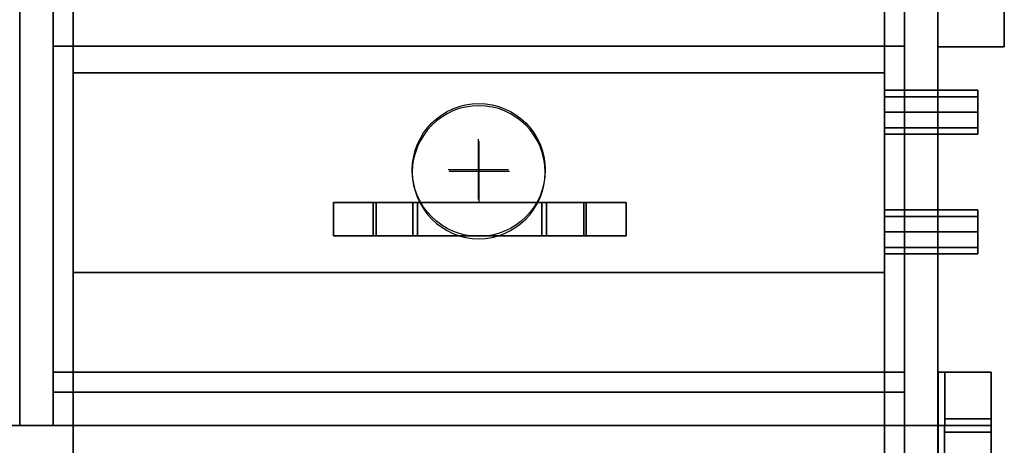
# Model space of a CAD drawing. Header units: millimetres. Extents: x 918337 to 1269480, y -257156 to -67477.
# Tile 33 of 114: x 1016766 to 1017506, y -132378 to -132058. Entities that reach past the tile are written whole.
import ezdxf

# ---------------------------------------------------------------- set-up
doc = ezdxf.new("R2010")
doc.units = ezdxf.units.MM
doc.layers.get('0').update_dxf_attribs({"color": 8, "lineweight": 9})
for name, color, linetype in [('MAT_250_BYOLXP003919182844', 250, 'Continuous'), ('MAT_251_BYOLXP003919182844', 251, 'Continuous'), ('MAT_252_BYOLXP003919182844', 252, 'Continuous'), ('MAT_253_BYOLXP003919182844', 253, 'Continuous'), ('MAT_30_BYOLXP003919182844', 30, 'Continuous'), ('MAT_42_BYOLXP003919182844', 42, 'Continuous'), ('Mat_mar_BYOLXP003919182844', 7, 'Continuous')]:
    doc.layers.add(name, color=color, linetype=linetype)

# ---------------------------------------------------------------- blocks, each defined once
blk = doc.blocks.new('1264_16_BYOLXP003919182844')
at = {"layer": 'MAT_253_BYOLXP003919182844'}
blk.add_3dface([(1595.001, 3220.2246, -560.002), (1595.001, 2580.2246, -560.002), (1595.001, 2580.2246, -535.002), (1595.001, 3220.2246, -535.002)], dxfattribs=at)
blk = doc.blocks.new('1264_17_BYOLXP003919182844')
at = {"layer": 'MAT_253_BYOLXP003919182844'}
blk.add_3dface([(1595.001, 2580.2246, -560.002), (1595.001, 3220.2246, -560.002), (1855.001, 3220.2246, -560.002), (1855.001, 2580.2246, -560.002)], dxfattribs=at)
blk = doc.blocks.new('1264_18_BYOLXP003919182844')
at = {"layer": 'MAT_253_BYOLXP003919182844'}
blk.add_3dface([(1595.001, 2580.2246, -535.002), (1855.001, 2580.2246, -535.002), (1855.001, 3220.2246, -535.002), (1595.001, 3220.2246, -535.002)], dxfattribs=at)
blk = doc.blocks.new('1264_19_BYOLXP003919182844')
at = {"layer": 'MAT_253_BYOLXP003919182844'}
blk.add_3dface([(1595.001, 2580.2246, -560.002), (1855.001, 2580.2246, -560.002), (1855.001, 2580.2246, -535.002), (1595.001, 2580.2246, -535.002)], dxfattribs=at)
blk = doc.blocks.new('1264_20_BYOLXP003919182844')
at = {"layer": 'MAT_253_BYOLXP003919182844'}
blk.add_3dface([(1855.001, 2580.2246, -560.002), (1855.001, 3220.2246, -560.002), (1855.001, 3220.2246, -535.002), (1855.001, 2580.2246, -535.002)], dxfattribs=at)
blk = doc.blocks.new('1264_21_BYOLXP003919182844')
at = {"layer": 'MAT_253_BYOLXP003919182844'}
blk.add_3dface([(1855.001, 3220.2246, -560.002), (1595.001, 3220.2246, -560.002), (1595.001, 3220.2246, -535.002), (1855.001, 3220.2246, -535.002)], dxfattribs=at)
blk = doc.blocks.new('M_P_22_BYOLXP003919182844')
at = {"layer": 'Mat_mar_BYOLXP003919182844', "color": 110}
for points in [[(1688.0559, 2850.2246, -560.5018), (1682.9122, 2850.4917, -560.5018), (1677.969, 2851.2927, -560.5018), (1673.1594, 2852.4944, -560.5018), (1668.6169, 2854.1631, -560.5018), (1664.2081, 2856.2993, -560.5018), (1660.0665, 2858.7693, -560.5018), (1656.2589, 2861.7065, -560.5018), (1652.6517, 2864.9109, -560.5018), (1649.4453, 2868.5156, -560.5018), (1646.5729, 2872.3208, -560.5018), (1644.0345, 2876.3928, -560.5018), (1641.9636, 2880.7986, -560.5018), (1640.2269, 2885.4048, -560.5018), (1639.0244, 2890.2112, -560.5018), (1638.2897, 2895.1511, -560.5018), (1638.0225, 2900.2246, -560.5018), (1638.2897, 2905.2981, -560.5018), (1639.0244, 2910.238, -560.5018), (1640.2268, 2915.1111, -560.5018), (1641.9636, 2919.6504, -560.5018), (1644.0344, 2924.0564, -560.5018), (1646.5729, 2928.1284, -560.5018), (1649.4453, 2932.0002, -560.5018), (1652.6517, 2935.4717, -560.5018), (1656.2589, 2938.7427, -560.5018), (1660.0665, 2941.613, -560.5018), (1664.2081, 2944.083, -560.5018), (1668.6169, 2946.2861, -560.5018), (1673.1594, 2947.8882, -560.5018), (1677.969, 2949.2234, -560.5018), (1682.9122, 2949.9575, -560.5018), (1688.0559, 2950.2246, -560.5018), (1693.1327, 2949.9575, -560.5018), (1698.0759, 2949.2234, -560.5018), (1702.8855, 2947.8882, -560.5018), (1707.428, 2946.2861, -560.5018), (1711.8368, 2944.083, -560.5018), (1715.9116, 2941.613, -560.5018), (1719.786, 2938.7427, -560.5018), (1723.3264, 2935.4717, -560.5018), (1726.5996, 2932.0002, -560.5018), (1729.4053, 2928.1284, -560.5018), (1731.9436, 2924.0564, -560.5018), (1734.0144, 2919.6504, -560.5018), (1735.7512, 2915.1111, -560.5018), (1737.0205, 2910.238, -560.5018), (1737.7552, 2905.2981, -560.5018), (1738.0225, 2900.2246, -560.5018), (1737.7552, 2895.1511, -560.5018), (1737.0205, 2890.2112, -560.5018), (1735.7512, 2885.4048, -560.5018), (1734.0144, 2880.7988, -560.5018), (1731.9436, 2876.3928, -560.5018), (1729.4053, 2872.3208, -560.5018), (1726.5996, 2868.5156, -560.5018), (1723.3264, 2864.9109, -560.5018), (1719.786, 2861.7065, -560.5018), (1715.9116, 2858.7693, -560.5018), (1711.8368, 2856.2993, -560.5018), (1707.428, 2854.1631, -560.5018), (1702.8855, 2852.4944, -560.5018), (1698.0759, 2851.2927, -560.5018), (1693.1327, 2850.4917, -560.5018), (1688.0559, 2850.2246, -560.5018)], [(1687.5215, 2877.1938, -560.5018), (1687.5215, 2922.521, -560.5018)], [(1710.2335, 2899.8909, -560.5018), (1664.8093, 2899.8909, -560.5018)]]:
    blk.add_polyline3d(points, dxfattribs=at)
blk = doc.blocks.new('1265_24_BYOLXP003919182844')
at = {"layer": 'MAT_250_BYOLXP003919182844'}
for points in [[(1712.501, 2979.1169, -557.5016), (1712.501, 3010.9253, -557.5016), (1712.501, 3010.9253, -562.5016), (1712.501, 2980.9253, -562.5016)], [(1712.501, 3010.9253, -557.5016), (1712.501, 2979.1169, -557.5016), (1737.501, 2979.1169, -557.5016), (1737.501, 3010.9253, -557.5016)], [(1712.501, 3010.9253, -562.5016), (1737.501, 3010.9253, -562.5016), (1737.501, 2980.9253, -562.5016), (1712.501, 2980.9253, -562.5016)], [(1712.501, 3010.9253, -557.5016), (1737.501, 3010.9253, -557.5016), (1737.501, 3010.9253, -562.5016), (1712.501, 3010.9253, -562.5016)], [(1737.501, 3010.9253, -557.5016), (1737.501, 2979.1169, -557.5016), (1737.501, 2980.9253, -562.5016), (1737.501, 3010.9253, -562.5016)], [(1712.501, 2980.9253, -562.5016), (1712.501, 2951.2268, -592.1998), (1712.501, 2947.6914, -588.6643), (1712.501, 2979.1169, -557.5016)], [(1712.501, 2951.2268, -592.1998), (1712.501, 2980.9253, -562.5016), (1737.501, 2980.9253, -562.5016), (1737.501, 2951.2268, -592.1998)], [(1712.501, 2947.6914, -588.6643), (1737.501, 2947.6914, -588.6643), (1737.501, 2979.1169, -557.5016), (1712.501, 2979.1169, -557.5016)], [(1737.501, 2951.2268, -592.1998), (1737.501, 2980.9253, -562.5016), (1737.501, 2979.1169, -557.5016), (1737.501, 2947.6914, -588.6643)], [(1712.501, 2850.6235, -592.1996), (1712.501, 2854.1592, -588.6641), (1712.501, 2947.6914, -588.6643), (1712.501, 2951.2268, -592.1998)], [(1712.501, 2951.2268, -592.2), (1737.501, 2951.2268, -592.1998), (1737.501, 2850.6235, -592.1996), (1712.501, 2850.6235, -592.1996)], [(1712.501, 2854.1592, -588.6641), (1737.501, 2854.1592, -588.6641), (1737.501, 2947.6914, -588.6643), (1712.501, 2947.6914, -588.6643)], [(1737.501, 2854.1592, -588.6641), (1737.501, 2850.6235, -592.1996), (1737.501, 2951.2268, -592.1998), (1737.501, 2947.6914, -588.6643)], [(1712.501, 2822.9822, -557.5009), (1712.501, 2854.1592, -588.6642), (1712.501, 2850.6235, -592.1997), (1712.501, 2820.925, -562.5009)], [(1712.501, 2854.1592, -588.6641), (1712.501, 2822.9822, -557.5009), (1737.501, 2822.9822, -557.5009), (1737.501, 2854.1592, -588.6641)], [(1712.501, 2850.6235, -592.1996), (1737.501, 2850.6235, -592.1996), (1737.501, 2820.925, -562.5009), (1712.501, 2820.925, -562.5009)], [(1737.501, 2854.1592, -588.6641), (1737.501, 2822.9822, -557.5009), (1737.501, 2820.925, -562.5009), (1737.501, 2850.6235, -592.1996)], [(1712.501, 2790.9263, -557.5007), (1712.501, 2822.9822, -557.5009), (1712.501, 2820.925, -562.5009), (1712.501, 2790.9253, -562.5007)], [(1712.501, 2822.9822, -557.5009), (1712.501, 2790.9263, -557.5007), (1737.501, 2790.9263, -557.5007), (1737.501, 2822.9822, -557.5009)], [(1712.501, 2820.925, -562.5009), (1737.501, 2820.925, -562.5009), (1737.501, 2790.9253, -562.5007), (1712.501, 2790.9253, -562.5007)], [(1737.501, 2822.9822, -557.5009), (1737.501, 2790.9263, -557.5007), (1737.501, 2790.9253, -562.5007), (1737.501, 2820.925, -562.5009)], [(1737.501, 2790.9263, -557.5007), (1712.501, 2790.9263, -557.5007), (1712.501, 2790.9253, -562.5007), (1737.501, 2790.9253, -562.5007)]]:
    blk.add_3dface(points, dxfattribs=at)
blk = doc.blocks.new('1380_26_BYOLXP003919182844')
at = {"layer": 'MAT_253_BYOLXP003919182844'}
blk.add_3dface([(975.001, 2580.2249, -225.0018), (975.0009, 3220.2249, -225.0018), (1855.001, 3220.2251, -225.0016), (1855.001, 2580.2251, -225.0016)], dxfattribs=at)
blk = doc.blocks.new('1380_27_BYOLXP003919182844')
at = {"layer": 'MAT_253_BYOLXP003919182844'}
blk.add_3dface([(990.001, 2580.2249, -200.0018), (1840.001, 2580.2251, -200.0016), (1840.001, 3220.2251, -200.0016), (990.0009, 3220.2249, -200.0018)], dxfattribs=at)
blk = doc.blocks.new('M_P_28_BYOLXP003919182844')
at = {"layer": 'Mat_mar_BYOLXP003919182844', "color": 110}
for points in [[(1689.6854, 2950.2251, -198.0017), (1684.5417, 2949.958, -198.0017), (1679.5985, 2949.157, -198.0017), (1674.7889, 2947.9553, -198.0017), (1670.2465, 2946.2866, -198.0017), (1665.8376, 2944.1504, -198.0017), (1661.696, 2941.6804, -198.0017), (1657.8884, 2938.7432, -198.0017), (1654.2813, 2935.5388, -198.0017), (1651.0748, 2931.9341, -198.0017), (1648.2024, 2928.1289, -198.0017), (1645.6639, 2924.0569, -198.0017), (1643.5931, 2919.6509, -198.0017), (1641.8563, 2915.0449, -198.0017), (1640.6539, 2910.2385, -198.0017), (1639.9192, 2905.2986, -198.0017), (1639.652, 2900.2251, -198.0017), (1639.9192, 2895.1516, -198.0017), (1640.6539, 2890.2117, -198.0017), (1641.8564, 2885.3386, -198.0017), (1643.5931, 2880.7991, -198.0017), (1645.6641, 2876.3933, -198.0017), (1648.2024, 2872.3213, -198.0017), (1651.0748, 2868.4495, -198.0017), (1654.2813, 2864.978, -198.0017), (1657.8884, 2861.707, -198.0017), (1661.696, 2858.8367, -198.0017), (1665.8376, 2856.3667, -198.0017), (1670.2465, 2854.1636, -198.0017), (1674.7889, 2852.5615, -198.0017), (1679.5985, 2851.2263, -198.0017), (1684.5417, 2850.4922, -198.0017), (1689.6854, 2850.2251, -198.0017), (1694.7622, 2850.4922, -198.0017), (1699.7054, 2851.2263, -198.0017), (1704.515, 2852.5615, -198.0017), (1709.0575, 2854.1636, -198.0017), (1713.4663, 2856.3667, -198.0017), (1717.5411, 2858.8367, -198.0017), (1721.4155, 2861.707, -198.0017), (1724.9559, 2864.978, -198.0017), (1728.2291, 2868.4495, -198.0017), (1731.0348, 2872.3213, -198.0017), (1733.5731, 2876.3933, -198.0017), (1735.6439, 2880.7993, -198.0017), (1737.3807, 2885.3386, -198.0017), (1738.65, 2890.2117, -198.0017), (1739.3848, 2895.1516, -198.0017), (1739.652, 2900.2251, -198.0017), (1739.3848, 2905.2986, -198.0017), (1738.65, 2910.2385, -198.0017), (1737.3807, 2915.0449, -198.0017), (1735.6439, 2919.6509, -198.0017), (1733.5731, 2924.0569, -198.0017), (1731.0348, 2928.1289, -198.0017), (1728.2291, 2931.9341, -198.0017), (1724.9559, 2935.5388, -198.0017), (1721.4155, 2938.7432, -198.0017), (1717.5411, 2941.6804, -198.0017), (1713.4663, 2944.1504, -198.0017), (1709.0575, 2946.2866, -198.0017), (1704.515, 2947.9553, -198.0017), (1699.7054, 2949.157, -198.0017), (1694.7622, 2949.958, -198.0017), (1689.6854, 2950.2251, -198.0017)], [(1689.151, 2923.2559, -198.0017), (1689.151, 2877.9287, -198.0017)], [(1711.863, 2900.5588, -198.0017), (1666.4388, 2900.5588, -198.0017)]]:
    blk.add_polyline3d(points, dxfattribs=at)
blk = doc.blocks.new('1002_30_BYOLXP003919182844')
at = {"layer": 'MAT_252_BYOLXP003919182844'}
for points in [[(1840.001, 2580.2251, -200.0016), (1880.001, 2580.2251, -200.0016), (1880.001, 3220.2251, -200.0016), (1840.001, 3220.2251, -200.0016)], [(1855.001, 2580.2251, -225.0016), (1855.001, 3220.2251, -225.0016), (1880.001, 3220.2251, -225.0016), (1880.001, 2580.2251, -225.0016)], [(1855.001, 3220.2251, -225.0016), (1855.001, 2580.2251, -225.0016), (1855.001, 2580.2251, -200.0016), (1855.001, 3220.2251, -200.0016)], [(1880.001, 2580.2251, -225.0016), (1880.001, 3220.2251, -225.0016), (1880.001, 3220.2251, -200.0016), (1880.001, 2580.2251, -200.0016)]]:
    blk.add_3dface(points, dxfattribs=at)
blk = doc.blocks.new('1002_32_BYOLXP003919182844')
at = {"layer": 'MAT_252_BYOLXP003919182844'}
for points in [[(1855.001, 2580.2251, -560.0016), (1855.001, 3220.2251, -560.0017), (1880.001, 3220.2251, -560.0017), (1880.001, 2580.2251, -560.0016)], [(1855.001, 2580.2251, -535.0016), (1880.001, 2580.2251, -535.0016), (1880.001, 3220.2251, -535.0017), (1855.001, 3220.2251, -535.0017)], [(1855.001, 3220.2251, -560.0017), (1855.001, 2580.2251, -560.0016), (1855.001, 2580.2251, -535.0016), (1855.001, 3220.2251, -535.0017)], [(1880.001, 2580.2251, -560.0016), (1880.001, 3220.2251, -560.0017), (1880.001, 3220.2251, -535.0017), (1880.001, 2580.2251, -535.0016)]]:
    blk.add_3dface(points, dxfattribs=at)
blk = doc.blocks.new('1002_34_BYOLXP003919182844')
at = {"layer": 'MAT_253_BYOLXP003919182844'}
blk.add_3dface([(950.001, 2555.2249, -560.0017), (1880.001, 2555.2251, -560.0016), (1880.001, 2555.2251, -200.0016), (950.001, 2555.2249, -200.0018)], dxfattribs=at)
blk = doc.blocks.new('1002_35_BYOLXP003919182844')
at = {"layer": 'MAT_253_BYOLXP003919182844'}
blk.add_3dface([(950.001, 2555.2249, -200.0018), (1880.001, 2555.2251, -200.0016), (1880.001, 2580.2251, -200.0016), (950.001, 2580.2249, -200.0018)], dxfattribs=at)
blk = doc.blocks.new('1002_36_BYOLXP003919182844')
at = {"layer": 'MAT_253_BYOLXP003919182844'}
for points in [[(1880.001, 2555.2251, -535.0016), (1880.001, 2595.2251, -535.0016), (1880.001, 2595.2251, -225.0016), (1880.001, 2555.2251, -225.0016)], [(1880.001, 2555.2251, -225.0016), (1880.001, 2580.2251, -225.0016), (1880.001, 2580.2251, -200.0016), (1880.001, 2555.2251, -200.0016)], [(1880.001, 2555.2251, -560.0016), (1880.001, 2580.2251, -560.0016), (1880.001, 2580.2251, -535.0016), (1880.001, 2555.2251, -535.0016)]]:
    blk.add_3dface(points, dxfattribs=at)
blk = doc.blocks.new('1002_37_BYOLXP003919182844')
at = {"layer": 'MAT_253_BYOLXP003919182844'}
blk.add_3dface([(1880.001, 2580.2251, -225.0016), (950.001, 2580.2249, -225.0018), (950.001, 2580.2249, -200.0018), (1880.001, 2580.2251, -200.0016)], dxfattribs=at)
blk = doc.blocks.new('1002_38_BYOLXP003919182844')
at = {"layer": 'MAT_253_BYOLXP003919182844'}
blk.add_3dface([(950.001, 2555.2249, -560.0017), (950.001, 2580.2249, -560.0017), (1880.001, 2580.2251, -560.0016), (1880.001, 2555.2251, -560.0016)], dxfattribs=at)
blk = doc.blocks.new('1002_40_BYOLXP003919182844')
at = {"layer": 'MAT_253_BYOLXP003919182844'}
blk.add_3dface([(1880.001, 2580.2251, -560.0016), (950.001, 2580.2249, -560.0017), (950.001, 2580.2249, -535.0017), (1880.001, 2580.2251, -535.0016)], dxfattribs=at)
blk = doc.blocks.new('1002_41_BYOLXP003919182844')
at = {"layer": 'MAT_253_BYOLXP003919182844'}
blk.add_3dface([(950.001, 2580.2249, -535.0017), (950.001, 2595.2249, -535.0017), (1880.001, 2595.2251, -535.0016), (1880.001, 2580.2251, -535.0016)], dxfattribs=at)
blk = doc.blocks.new('1002_42_BYOLXP003919182844')
at = {"layer": 'MAT_253_BYOLXP003919182844'}
blk.add_3dface([(950.001, 2580.2249, -225.0018), (1880.001, 2580.2251, -225.0016), (1880.001, 2595.2251, -225.0016), (950.001, 2595.2249, -225.0018)], dxfattribs=at)
blk = doc.blocks.new('1002_43_BYOLXP003919182844')
at = {"layer": 'MAT_253_BYOLXP003919182844'}
blk.add_3dface([(1880.001, 2595.2251, -535.0016), (950.001, 2595.2249, -535.0017), (950.001, 2595.2249, -225.0018), (1880.001, 2595.2251, -225.0016)], dxfattribs=at)
blk = doc.blocks.new('1002_46_BYOLXP003919182844')
at = {"layer": 'MAT_253_BYOLXP003919182844'}
blk.add_3dface([(950.001, 3245.2256, -560.0018), (950.0009, 3245.2241, -200.0018), (1880.001, 3245.2244, -200.0016), (1880.001, 3245.2256, -560.0016)], dxfattribs=at)
blk = doc.blocks.new('1002_47_BYOLXP003919182844')
at = {"layer": 'MAT_253_BYOLXP003919182844'}
blk.add_3dface([(950.001, 3220.2249, -560.0017), (950.001, 3245.2249, -560.0017), (1880.001, 3245.2251, -560.0017), (1880.001, 3220.2251, -560.0017)], dxfattribs=at)
blk = doc.blocks.new('1002_48_BYOLXP003919182844')
at = {"layer": 'MAT_253_BYOLXP003919182844'}
blk.add_3dface([(950.0009, 3220.2249, -200.0018), (1880.001, 3220.2251, -200.0016), (1880.001, 3245.2251, -200.0016), (950.0009, 3245.2249, -200.0018)], dxfattribs=at)
blk = doc.blocks.new('1002_49_BYOLXP003919182844')
at = {"layer": 'MAT_253_BYOLXP003919182844'}
blk.add_3dface([(950.0009, 3220.2249, -225.0018), (1880.001, 3220.2251, -225.0016), (1880.001, 3220.2251, -200.0016), (950.0009, 3220.2249, -200.0018)], dxfattribs=at)
blk = doc.blocks.new('1002_50_BYOLXP003919182844')
at = {"layer": 'MAT_253_BYOLXP003919182844'}
for points in [[(1880.001, 3220.2251, -225.0016), (1880.001, 3245.2251, -225.0016), (1880.001, 3245.2251, -200.0016), (1880.001, 3220.2251, -200.0016)], [(1880.001, 3205.2251, -535.0017), (1880.001, 3245.2251, -535.0017), (1880.001, 3245.2251, -225.0016), (1880.001, 3205.2251, -225.0016)], [(1880.001, 3220.2251, -560.0017), (1880.001, 3245.2251, -560.0017), (1880.001, 3245.2251, -535.0017), (1880.001, 3220.2251, -535.0017)]]:
    blk.add_3dface(points, dxfattribs=at)
blk = doc.blocks.new('1002_52_BYOLXP003919182844')
at = {"layer": 'MAT_253_BYOLXP003919182844'}
blk.add_3dface([(950.001, 3220.2249, -560.0017), (1880.001, 3220.2251, -560.0017), (1880.001, 3220.2251, -535.0017), (950.001, 3220.2249, -535.0017)], dxfattribs=at)
blk = doc.blocks.new('1002_53_BYOLXP003919182844')
at = {"layer": 'MAT_253_BYOLXP003919182844'}
blk.add_3dface([(950.001, 3205.2249, -535.0017), (950.001, 3220.2249, -535.0017), (1880.001, 3220.2251, -535.0017), (1880.001, 3205.2251, -535.0017)], dxfattribs=at)
blk = doc.blocks.new('1002_54_BYOLXP003919182844')
at = {"layer": 'MAT_253_BYOLXP003919182844'}
blk.add_3dface([(950.0009, 3205.2249, -225.0018), (1880.001, 3205.2251, -225.0016), (1880.001, 3220.2251, -225.0016), (950.0009, 3220.2249, -225.0018)], dxfattribs=at)
blk = doc.blocks.new('1002_55_BYOLXP003919182844')
at = {"layer": 'MAT_253_BYOLXP003919182844'}
blk.add_3dface([(950.001, 3205.2249, -535.0017), (1880.001, 3205.2251, -535.0017), (1880.001, 3205.2251, -225.0016), (950.0009, 3205.2249, -225.0018)], dxfattribs=at)
blk = doc.blocks.new('1002_58_BYOLXP003919182844')
at = {"layer": 'MAT_252_BYOLXP003919182844'}
for points in [[(1545.001, 2580.2251, -560.0017), (1545.0009, 3220.2249, -560.0017), (1595.001, 3220.2249, -560.0017), (1595.001, 2580.2251, -560.0017)], [(1545.001, 2580.2251, -535.0017), (1595.001, 2580.2251, -535.0017), (1595.001, 3220.2249, -535.0017), (1545.0009, 3220.2249, -535.0017)], [(1545.0009, 3220.2249, -560.0017), (1545.001, 2580.2251, -560.0017), (1545.001, 2580.2251, -535.0017), (1545.0009, 3220.2249, -535.0017)], [(1595.001, 2580.2251, -560.0017), (1595.001, 3220.2249, -560.0017), (1595.001, 3220.2249, -535.0017), (1595.001, 2580.2251, -535.0017)]]:
    blk.add_3dface(points, dxfattribs=at)
blk = doc.blocks.new('1293_62_BYOLXP003919182844')
at = {"layer": 'MAT_251_BYOLXP003919182844'}
for points in [[(1875.001, 3285.4248, -290.0016), (1875.001, 3250.4248, -290.0016), (1880.001, 3250.4248, -290.0016), (1880.001, 3285.4248, -290.0016)], [(1880.001, 3285.4248, -415.0017), (1875.001, 3285.4248, -415.0017), (1875.001, 3285.4248, -290.0016), (1880.001, 3285.4248, -290.0016)], [(1875.001, 3285.4248, -415.0017), (1880.001, 3285.4248, -415.0017), (1880.001, 3250.4248, -415.0017), (1875.001, 3250.4248, -415.0017)], [(1875.001, 3285.4248, -415.0017), (1875.001, 3250.4248, -415.0017), (1875.001, 3250.4248, -290.0016), (1875.001, 3285.4248, -290.0016)], [(1880.001, 3250.4248, -415.0017), (1880.001, 3285.4248, -415.0017), (1880.001, 3285.4248, -290.0016), (1880.001, 3250.4248, -290.0016)], [(1875.001, 3250.4248, -415.0017), (1880.001, 3250.4248, -415.0017), (1880.001, 3250.4248, -290.0016), (1875.001, 3250.4248, -290.0016)]]:
    blk.add_3dface(points, dxfattribs=at)
blk = doc.blocks.new('1293_63_BYOLXP003919182844')
at = {"layer": 'MAT_252_BYOLXP003919182844'}
for points in [[(1880.0009, 3250.4248, -415.0017), (1840.0009, 3250.425, -415.0017), (1840.0009, 3250.425, -290.0016), (1880.0009, 3250.4248, -290.0016)], [(1840.0009, 3250.425, -415.0017), (1840.0009, 3245.625, -415.0017), (1840.0009, 3245.625, -290.0016), (1840.0009, 3250.425, -290.0016)], [(1880.0009, 3250.4248, -415.0017), (1880.0009, 3245.625, -415.0017), (1840.0009, 3245.625, -415.0017), (1840.0009, 3250.425, -415.0017)], [(1880.0009, 3250.4248, -290.0016), (1840.0009, 3250.425, -290.0016), (1840.0009, 3245.625, -290.0016), (1880.0009, 3245.625, -290.0016)], [(1880.0009, 3245.625, -415.0017), (1880.0009, 3250.4248, -415.0017), (1880.0009, 3250.4248, -290.0016), (1880.0009, 3245.625, -290.0016)], [(1840.0009, 3245.625, -415.0017), (1880.0009, 3245.625, -415.0017), (1880.0009, 3245.625, -290.0016), (1840.0009, 3245.625, -290.0016)]]:
    blk.add_3dface(points, dxfattribs=at)
blk = doc.blocks.new('1293_64_BYOLXP003919182844')
at = {"layer": 'MAT_252_BYOLXP003919182844'}
for points in [[(1840.001, 3285.425, -285.002), (1840.001, 3245.425, -285.002), (1880.001, 3245.425, -285.002), (1880.001, 3285.425, -285.002)], [(1840.001, 3285.425, -290.002), (1840.001, 3245.425, -290.002), (1840.001, 3245.425, -285.002), (1840.001, 3285.425, -285.002)], [(1840.001, 3285.425, -290.002), (1880.001, 3285.425, -290.002), (1880.001, 3245.425, -290.002), (1840.001, 3245.425, -290.002)], [(1880.001, 3285.425, -290.002), (1840.001, 3285.425, -290.002), (1840.001, 3285.425, -285.002), (1880.001, 3285.425, -285.002)], [(1880.001, 3245.425, -290.002), (1880.001, 3285.425, -290.002), (1880.001, 3285.425, -285.002), (1880.001, 3245.425, -285.002)], [(1840.001, 3245.425, -290.002), (1880.001, 3245.425, -290.002), (1880.001, 3245.425, -285.002), (1840.001, 3245.425, -285.002)]]:
    blk.add_3dface(points, dxfattribs=at)
blk = doc.blocks.new('1027_82_BYOLXP003919182844')
at = {"layer": 'MAT_30_BYOLXP003919182844'}
for points in [[(1485.3929, 3245.2251, -443.6637), (1485.3929, 3295.2251, -443.6637), (1595.3929, 3295.2251, -443.6637), (1595.3929, 3245.2251, -443.6637)], [(1485.3929, 3245.2251, -333.6637), (1595.3928, 3245.2251, -333.6637), (1595.3928, 3295.2251, -333.6637), (1485.3929, 3295.2251, -333.6637)], [(1595.3929, 3295.2251, -443.6637), (1485.3929, 3295.2251, -443.6637), (1485.3929, 3295.2251, -333.6637), (1595.3928, 3295.2251, -333.6637)], [(1485.3929, 3295.2251, -443.6637), (1485.3929, 3245.2251, -443.6637), (1485.3929, 3245.2251, -333.6637), (1485.3929, 3295.2251, -333.6637)], [(1595.3929, 3245.2251, -443.6637), (1595.3929, 3295.2251, -443.6637), (1595.3928, 3295.2251, -333.6637), (1595.3928, 3245.2251, -333.6637)], [(1485.3929, 3245.2251, -443.6637), (1595.3929, 3245.2251, -443.6637), (1595.3928, 3245.2251, -333.6637), (1485.3929, 3245.2251, -333.6637)]]:
    blk.add_3dface(points, dxfattribs=at)
blk = doc.blocks.new('1378_83_BYOLXP003919182844')
at = {"layer": 'MAT_253_BYOLXP003919182844'}
for points in [[(1628.0679, 3205.2251, -457.5017), (1632.9006, 3205.2251, -445.8345), (1632.9006, 3275.2249, -445.8342), (1628.0679, 3275.2251, -457.5015)], [(1628.0679, 3275.2251, -457.5015), (1632.9006, 3275.2249, -445.8342), (1644.5679, 3275.2251, -457.5015), (1632.9006, 3275.2251, -469.1688)], [(1632.9006, 3205.2251, -469.169), (1628.0679, 3205.2251, -457.5017), (1628.0679, 3275.2251, -457.5015), (1632.9006, 3275.2251, -469.1688)], [(1644.5679, 3275.2249, -441.0015), (1656.2352, 3275.2249, -445.8342), (1644.5679, 3275.2251, -457.5015), (1632.9006, 3275.2249, -445.8342)], [(1644.5679, 3275.2251, -474.0015), (1632.9006, 3275.2251, -469.1688), (1644.5679, 3275.2251, -457.5015), (1656.2352, 3275.2251, -469.1688)], [(1644.5679, 3205.2251, -474.0017), (1632.9006, 3205.2251, -469.169), (1632.9006, 3275.2251, -469.1688), (1644.5679, 3275.2251, -474.0015)], [(1632.9006, 3205.2251, -445.8345), (1644.5679, 3205.2251, -441.0018), (1644.5679, 3275.2249, -441.0015), (1632.9006, 3275.2249, -445.8342)], [(1644.5679, 3275.2251, -457.5015), (1656.2352, 3275.2249, -445.8342), (1661.0679, 3275.2251, -457.5015), (1656.2352, 3275.2251, -469.1688)], [(1656.2352, 3205.2251, -469.169), (1644.5679, 3205.2251, -474.0017), (1644.5679, 3275.2251, -474.0015), (1656.2352, 3275.2251, -469.1688)], [(1644.5679, 3205.2251, -441.0018), (1656.2352, 3205.2251, -445.8344), (1656.2352, 3275.2249, -445.8342), (1644.5679, 3275.2249, -441.0015)], [(1656.2352, 3205.2251, -445.8344), (1661.0679, 3205.2251, -457.5017), (1661.0679, 3275.2251, -457.5015), (1656.2352, 3275.2249, -445.8342)], [(1661.0679, 3205.2251, -457.5017), (1656.2352, 3205.2251, -469.169), (1656.2352, 3275.2251, -469.1688), (1661.0679, 3275.2251, -457.5015)], [(1644.5679, 3205.2251, -457.5017), (1644.5679, 3205.2251, -441.0018), (1632.9006, 3205.2251, -445.8345), (1628.0679, 3205.2251, -457.5017)], [(1644.5679, 3205.2251, -457.5017), (1628.0679, 3205.2251, -457.5017), (1632.9006, 3205.2251, -469.169), (1644.5679, 3205.2251, -474.0017)], [(1644.5679, 3205.2251, -457.5017), (1661.0679, 3205.2251, -457.5017), (1656.2352, 3205.2251, -445.8344), (1644.5679, 3205.2251, -441.0018)], [(1644.5679, 3205.2251, -457.5017), (1644.5679, 3205.2251, -474.0017), (1656.2352, 3205.2251, -469.169), (1661.0679, 3205.2251, -457.5017)]]:
    blk.add_3dface(points, dxfattribs=at)
blk = doc.blocks.new('1378_84_BYOLXP003919182844')
at = {"layer": 'MAT_253_BYOLXP003919182844'}
for points in [[(1718.0679, 3205.2251, -301.8281), (1722.9006, 3205.2251, -290.1608), (1722.9006, 3275.2251, -290.1606), (1718.0679, 3275.2251, -301.8279)], [(1718.0679, 3275.2251, -301.8279), (1722.9006, 3275.2251, -290.1606), (1734.5679, 3275.2251, -301.8279), (1722.9006, 3275.2251, -313.4952)], [(1722.9006, 3205.2251, -313.4954), (1718.0679, 3205.2251, -301.8281), (1718.0679, 3275.2251, -301.8279), (1722.9006, 3275.2251, -313.4952)], [(1734.5679, 3275.2251, -285.3279), (1746.2351, 3275.2251, -290.1606), (1734.5679, 3275.2251, -301.8279), (1722.9006, 3275.2251, -290.1606)], [(1734.5679, 3275.2251, -318.3278), (1722.9006, 3275.2251, -313.4952), (1734.5679, 3275.2251, -301.8279), (1746.2351, 3275.2251, -313.4952)], [(1722.9006, 3205.2251, -290.1608), (1734.5679, 3205.2251, -285.3281), (1734.5679, 3275.2251, -285.3279), (1722.9006, 3275.2251, -290.1606)], [(1734.5679, 3205.2251, -318.3281), (1722.9006, 3205.2251, -313.4954), (1722.9006, 3275.2251, -313.4952), (1734.5679, 3275.2251, -318.3278)], [(1734.5679, 3275.2251, -301.8279), (1746.2351, 3275.2251, -290.1606), (1751.0679, 3275.2251, -301.8279), (1746.2351, 3275.2251, -313.4952)], [(1734.5679, 3205.2251, -285.3281), (1746.2352, 3205.2251, -290.1608), (1746.2351, 3275.2251, -290.1606), (1734.5679, 3275.2251, -285.3279)], [(1746.2352, 3205.2251, -313.4954), (1734.5679, 3205.2251, -318.3281), (1734.5679, 3275.2251, -318.3278), (1746.2351, 3275.2251, -313.4952)], [(1746.2352, 3205.2251, -290.1608), (1751.0679, 3205.2251, -301.8281), (1751.0679, 3275.2251, -301.8279), (1746.2351, 3275.2251, -290.1606)], [(1751.0679, 3205.2251, -301.8281), (1746.2352, 3205.2251, -313.4954), (1746.2351, 3275.2251, -313.4952), (1751.0679, 3275.2251, -301.8279)], [(1734.5679, 3205.2251, -301.8281), (1734.5679, 3205.2251, -285.3281), (1722.9006, 3205.2251, -290.1608), (1718.0679, 3205.2251, -301.8281)], [(1734.5679, 3205.2251, -301.8281), (1718.0679, 3205.2251, -301.8281), (1722.9006, 3205.2251, -313.4954), (1734.5679, 3205.2251, -318.3281)], [(1734.5679, 3205.2251, -301.8281), (1751.0679, 3205.2251, -301.8281), (1746.2352, 3205.2251, -290.1608), (1734.5679, 3205.2251, -285.3281)], [(1734.5679, 3205.2251, -301.8281), (1734.5679, 3205.2251, -318.3281), (1746.2352, 3205.2251, -313.4954), (1751.0679, 3205.2251, -301.8281)]]:
    blk.add_3dface(points, dxfattribs=at)
blk = doc.blocks.new('1283_85_BYOLXP003919182844')
at = {"layer": 'MAT_42_BYOLXP003919182844'}
for points in [[(1615.001, 3205.2246, -225.0025), (1615.001, 2595.2246, -225.0009), (1765.001, 2595.2246, -225.0009), (1765.001, 3205.2246, -225.0024)], [(1615.001, 3205.2246, -225.0025), (1765.001, 3205.2246, -225.0024), (1765.001, 3205.2239, -535.0024), (1615.001, 3205.2239, -535.0024)], [(1615.001, 2595.2246, -225.0009), (1615.001, 3205.2246, -225.0025), (1615.001, 3205.2239, -535.0024), (1615.0011, 2595.2239, -535.0009)], [(1615.001, 3205.2239, -535.0024), (1765.001, 3205.2239, -535.0024), (1765.0011, 2595.2239, -535.0009), (1615.0011, 2595.2239, -535.0009)], [(1765.001, 3205.2246, -225.0024), (1765.001, 2595.2246, -225.0009), (1765.0011, 2595.2239, -535.0009), (1765.001, 3205.2239, -535.0024)], [(1765.001, 2595.2246, -225.0009), (1615.001, 2595.2246, -225.0009), (1615.0011, 2595.2239, -535.0009), (1765.0011, 2595.2239, -535.0009)]]:
    blk.add_3dface(points, dxfattribs=at)
blk = doc.blocks.new('1002_117_BYOLXP003919182844')
at = {"layer": 'MAT_252_BYOLXP003919182844'}
for points in [[(1905, 3220.2251, -225.0017), (1905, 1760.2251, -225.0017), (1880, 1760.2251, -225.0017), (1880, 3220.2251, -225.0017)], [(1920, 3220.2251, -200.0018), (1880, 3220.2251, -200.0018), (1880, 1760.2251, -200.0017), (1920, 1760.2251, -200.0017)], [(1880, 3220.2251, -225.0017), (1880, 1760.2251, -225.0017), (1880, 1760.2251, -200.0017), (1880, 3220.2251, -200.0018)]]:
    blk.add_3dface(points, dxfattribs=at)
blk = doc.blocks.new('1002_119_BYOLXP003919182844')
at = {"layer": 'MAT_252_BYOLXP003919182844'}
for points in [[(1905, 3220.2251, -560.0017), (1905, 1760.2251, -560.0017), (1880, 1760.2251, -560.0017), (1880, 3220.2251, -560.0017)], [(1905, 3220.2251, -535.0018), (1880, 3220.2251, -535.0018), (1880, 1760.2251, -535.0017), (1905, 1760.2251, -535.0017)], [(1880, 3220.2251, -560.0017), (1880, 1760.2251, -560.0017), (1880, 1760.2251, -535.0017), (1880, 3220.2251, -535.0018)]]:
    blk.add_3dface(points, dxfattribs=at)
blk = doc.blocks.new('1002_121_BYOLXP003919182844')
at = {"layer": 'MAT_253_BYOLXP003919182844'}
blk.add_3dface([(3120, 3245.2251, -560.0018), (1880, 3245.2251, -560.0017), (1880, 3245.2251, -200.0017), (3120, 3245.2251, -200.0018)], dxfattribs=at)
blk = doc.blocks.new('1002_122_BYOLXP003919182844')
at = {"layer": 'MAT_253_BYOLXP003919182844'}
blk.add_3dface([(3120, 3245.2251, -200.0018), (1880, 3245.2251, -200.0017), (1880, 3220.2251, -200.0017), (3120, 3220.2251, -200.0018)], dxfattribs=at)
blk = doc.blocks.new('1002_123_BYOLXP003919182844')
at = {"layer": 'MAT_253_BYOLXP003919182844'}
for points in [[(1880, 3245.2251, -225.0017), (1880, 3220.2251, -225.0017), (1880, 3220.2251, -200.0017), (1880, 3245.2251, -200.0017)], [(1880, 3245.2251, -535.0017), (1880, 3205.2251, -535.0017), (1880, 3205.2251, -225.0017), (1880, 3245.2251, -225.0017)], [(1880, 3245.2251, -560.0017), (1880, 3220.2251, -560.0017), (1880, 3220.2251, -535.0017), (1880, 3245.2251, -535.0017)]]:
    blk.add_3dface(points, dxfattribs=at)
blk = doc.blocks.new('1002_124_BYOLXP003919182844')
at = {"layer": 'MAT_253_BYOLXP003919182844'}
blk.add_3dface([(1880, 3220.2251, -225.0017), (3120, 3220.2251, -225.0018), (3120, 3220.2251, -200.0018), (1880, 3220.2251, -200.0017)], dxfattribs=at)
blk = doc.blocks.new('1002_125_BYOLXP003919182844')
at = {"layer": 'MAT_253_BYOLXP003919182844'}
blk.add_3dface([(3120, 3245.2251, -560.0018), (3120, 3220.2251, -560.0018), (1880, 3220.2251, -560.0017), (1880, 3245.2251, -560.0017)], dxfattribs=at)
blk = doc.blocks.new('1002_127_BYOLXP003919182844')
at = {"layer": 'MAT_253_BYOLXP003919182844'}
blk.add_3dface([(1880, 3220.2251, -560.0017), (3120, 3220.2251, -560.0018), (3120, 3220.2251, -535.0018), (1880, 3220.2251, -535.0017)], dxfattribs=at)
blk = doc.blocks.new('1002_128_BYOLXP003919182844')
at = {"layer": 'MAT_253_BYOLXP003919182844'}
blk.add_3dface([(3120, 3220.2251, -535.0018), (3120, 3205.2251, -535.0018), (1880, 3205.2251, -535.0017), (1880, 3220.2251, -535.0017)], dxfattribs=at)
blk = doc.blocks.new('1002_129_BYOLXP003919182844')
at = {"layer": 'MAT_253_BYOLXP003919182844'}
blk.add_3dface([(3120, 3220.2251, -225.0018), (1880, 3220.2251, -225.0017), (1880, 3205.2251, -225.0017), (3120, 3205.2251, -225.0018)], dxfattribs=at)
blk = doc.blocks.new('1002_130_BYOLXP003919182844')
at = {"layer": 'MAT_253_BYOLXP003919182844'}
blk.add_3dface([(1880, 3205.2251, -535.0017), (3120, 3205.2251, -535.0018), (3120, 3205.2251, -225.0018), (1880, 3205.2251, -225.0017)], dxfattribs=at)
blk = doc.blocks.new('1002_158_BYOLXP003919182844')
at = {"layer": 'MAT_253_BYOLXP003919182844'}
for points in [[(1920, 2385.2258, -535.002), (1880, 2385.2258, -535.002), (1880, 2595.2258, -535.0014), (1920, 2595.2258, -535.0014)], [(1880, 2385.2251, -225.002), (1880, 2595.2251, -225.0014), (1880, 2595.2258, -535.0014), (1880, 2385.2258, -535.002)], [(1880, 2595.2251, -225.0014), (1920, 2595.2251, -225.0014), (1920, 2595.2258, -535.0014), (1880, 2595.2258, -535.0014)], [(1920, 2385.2251, -225.002), (1920, 2595.2251, -225.0014), (1880, 2595.2251, -225.0014), (1880, 2385.2251, -225.002)], [(1920, 2595.2251, -225.0014), (1920, 2385.2251, -225.002), (1920, 2385.2258, -535.002), (1920, 2595.2258, -535.0014)], [(1920, 2385.2251, -225.002), (1880, 2385.2251, -225.002), (1880, 2385.2258, -535.002), (1920, 2385.2258, -535.002)]]:
    blk.add_3dface(points, dxfattribs=at)
blk = doc.blocks.new('1292_164_BYOLXP003919182844')
at = {"layer": 'MAT_252_BYOLXP003919182844'}
for points in [[(1920, 3250.2251, -415.0017), (1880, 3250.2251, -415.0017), (1880, 3250.2251, -290.0017), (1920, 3250.2251, -290.0017)], [(1880, 3250.2251, -415.0017), (1880, 3245.425, -415.0017), (1880, 3245.425, -290.0017), (1880, 3250.2251, -290.0017)], [(1920, 3250.2251, -415.0017), (1920, 3245.425, -415.0017), (1880, 3245.425, -415.0017), (1880, 3250.2251, -415.0017)], [(1920, 3250.2251, -290.0017), (1880, 3250.2251, -290.0017), (1880, 3245.425, -290.0017), (1920, 3245.425, -290.0017)], [(1920, 3245.425, -415.0017), (1920, 3250.2251, -415.0017), (1920, 3250.2251, -290.0017), (1920, 3245.425, -290.0017)], [(1880, 3245.425, -415.0017), (1920, 3245.425, -415.0017), (1920, 3245.425, -290.0017), (1880, 3245.425, -290.0017)]]:
    blk.add_3dface(points, dxfattribs=at)
blk = doc.blocks.new('1292_165_BYOLXP003919182844')
at = {"layer": 'MAT_251_BYOLXP003919182844'}
for points in [[(1879.9999, 3285.2251, -290.0017), (1880, 3250.2251, -290.0017), (1885, 3250.2251, -290.0017), (1884.9999, 3285.2251, -290.0017)], [(1884.9999, 3285.2251, -415.0017), (1879.9999, 3285.2251, -415.0017), (1879.9999, 3285.2251, -290.0017), (1884.9999, 3285.2251, -290.0017)], [(1879.9999, 3285.2251, -415.0017), (1884.9999, 3285.2251, -415.0017), (1885.0001, 3250.2251, -415.0017), (1880.0001, 3250.2251, -415.0017)], [(1879.9999, 3285.2251, -415.0017), (1880.0001, 3250.2251, -415.0017), (1880, 3250.2251, -290.0017), (1879.9999, 3285.2251, -290.0017)], [(1885.0001, 3250.2251, -415.0017), (1884.9999, 3285.2251, -415.0017), (1884.9999, 3285.2251, -290.0017), (1885, 3250.2251, -290.0017)], [(1880.0001, 3250.2251, -415.0017), (1885.0001, 3250.2251, -415.0017), (1885, 3250.2251, -290.0017), (1880, 3250.2251, -290.0017)]]:
    blk.add_3dface(points, dxfattribs=at)
blk = doc.blocks.new('1292_166_BYOLXP003919182844')
at = {"layer": 'MAT_252_BYOLXP003919182844'}
for points in [[(1879.9999, 3285.2251, -285.0017), (1880.0001, 3245.2251, -285.0017), (1920.0001, 3245.2251, -285.0017), (1919.9999, 3285.2251, -285.0017)], [(1879.9999, 3285.2251, -290.0017), (1880.0001, 3245.2251, -290.0017), (1880.0001, 3245.2251, -285.0017), (1879.9999, 3285.2251, -285.0017)], [(1879.9999, 3285.2251, -290.0017), (1919.9999, 3285.2251, -290.0017), (1920.0001, 3245.2251, -290.0017), (1880.0001, 3245.2251, -290.0017)], [(1919.9999, 3285.2251, -290.0017), (1879.9999, 3285.2251, -290.0017), (1879.9999, 3285.2251, -285.0017), (1919.9999, 3285.2251, -285.0017)], [(1920.0001, 3245.2251, -290.0017), (1919.9999, 3285.2251, -290.0017), (1919.9999, 3285.2251, -285.0017), (1920.0001, 3245.2251, -285.0017)], [(1880.0001, 3245.2251, -290.0017), (1920.0001, 3245.2251, -290.0017), (1920.0001, 3245.2251, -285.0017), (1880.0001, 3245.2251, -285.0017)]]:
    blk.add_3dface(points, dxfattribs=at)
blk = doc.blocks.new('AXAXAXASA')
for name in ['1027_82_BYOLXP003919182844', '1293_64_BYOLXP003919182844', '1293_62_BYOLXP003919182844', '1292_165_BYOLXP003919182844', '1292_166_BYOLXP003919182844', '1378_83_BYOLXP003919182844', '1378_84_BYOLXP003919182844', '1293_63_BYOLXP003919182844', '1292_164_BYOLXP003919182844', '1002_46_BYOLXP003919182844', '1002_47_BYOLXP003919182844', '1002_48_BYOLXP003919182844', '1002_50_BYOLXP003919182844', '1002_121_BYOLXP003919182844', '1002_122_BYOLXP003919182844', '1002_123_BYOLXP003919182844', '1002_125_BYOLXP003919182844', '1002_49_BYOLXP003919182844', '1002_52_BYOLXP003919182844', '1002_53_BYOLXP003919182844', '1002_54_BYOLXP003919182844', '1380_26_BYOLXP003919182844', '1380_27_BYOLXP003919182844', '1002_58_BYOLXP003919182844', '1264_16_BYOLXP003919182844', '1264_17_BYOLXP003919182844', '1264_18_BYOLXP003919182844', '1264_21_BYOLXP003919182844', '1002_30_BYOLXP003919182844', '1002_32_BYOLXP003919182844', '1264_20_BYOLXP003919182844', '1002_117_BYOLXP003919182844', '1002_119_BYOLXP003919182844', '1002_124_BYOLXP003919182844', '1002_127_BYOLXP003919182844', '1002_128_BYOLXP003919182844', '1002_129_BYOLXP003919182844', '1002_55_BYOLXP003919182844', '1283_85_BYOLXP003919182844', '1002_130_BYOLXP003919182844', '1265_24_BYOLXP003919182844', 'M_P_22_BYOLXP003919182844', 'M_P_28_BYOLXP003919182844', '1002_41_BYOLXP003919182844', '1002_42_BYOLXP003919182844', '1002_43_BYOLXP003919182844', '1002_36_BYOLXP003919182844', '1002_158_BYOLXP003919182844', '1002_35_BYOLXP003919182844', '1002_37_BYOLXP003919182844', '1002_38_BYOLXP003919182844', '1002_40_BYOLXP003919182844', '1264_19_BYOLXP003919182844', '1002_34_BYOLXP003919182844']:
    blk.add_blockref(name, (0, 0))

msp = doc.modelspace()

# ---------------------------------------------------------------- block references
at = {"linetype": 'Continuous', "rotation": 270.0002007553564}
msp.add_blockref('AXAXAXASA', (1014211.03, -130483.14), dxfattribs=at)

doc.saveas('drawing.dxf')
